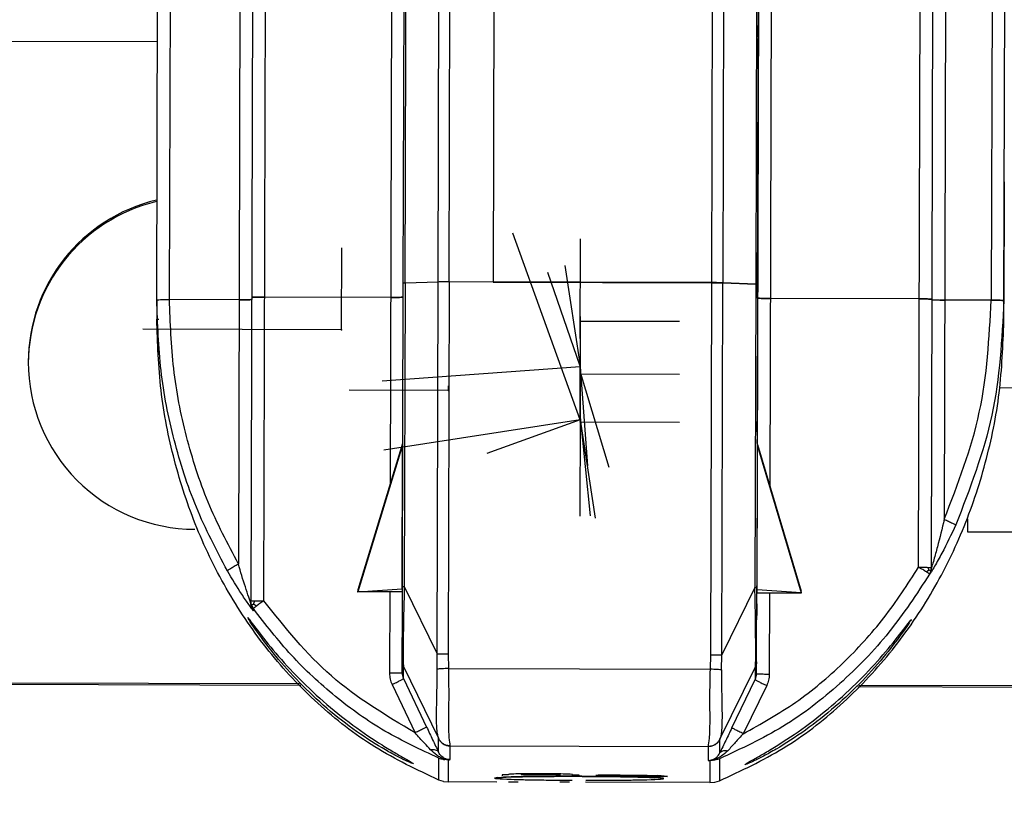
# Model space of a CAD drawing. Header units: millimetres. Extents: x -487 to 230, y -420 to 263.
# Tile 5 of 16: x -24 to 14, y -297 to -267. Entities that reach past the tile are written whole.
import ezdxf

# ---------------------------------------------------------------- set-up
doc = ezdxf.new("R2010")
doc.units = ezdxf.units.MM
doc.header["$PDSIZE"] = -1

msp = doc.modelspace()

# ---------------------------------------------------------------- linework, layer by layer
at = {"color": 7, "linetype": 'Continuous', "lineweight": 25}
for p, q in [((-7.4, -277.321), (-7.198, -203.657)), ((-5.481, -203.64), (-5.683, -277.326)), ((-9.183, -277.377), (-8.982, -203.961)), ((-7.829, -277.325), (-7.627, -203.706)), ((-14.884, -204.787), (-15.117, -289.749)), ((-14.621, -289.738), (-14.389, -204.776)), ((-15.383, -205.917), (-15.609, -288.312)), ((10.891, -288.432), (11.117, -205.776)), ((11.387, -288.445), (11.613, -205.789)), ((4.741, -206.422), (4.546, -277.411)), ((4.811, -206.428), (4.584, -289.227)), ((11.387, -288.464), (11.609, -207.137)), ((12.105, -207.15), (11.887, -286.567)), ((-18.785, -278.02), (-18.608, -213.333)), ((-18.29, -278.01), (-18.112, -213.322)), ((13.897, -213.345), (13.719, -278.032)), ((14.215, -278.045), (14.392, -213.358)), ((2.836, -277.351), (2.984, -223.448)), ((3.409, -223.454), (3.261, -277.357)), ((-9.597, -247.345), (-9.7, -285.22)), ((5.193, -247.855), (5.091, -285.261)), ((4.626, -273.957), (4.676, -255.757)), ((4.645, -267.153), (4.645, -267.147)), ((4.643, -267.756), (4.644, -267.329)), ((4.644, -267.515), (4.643, -267.794)), ((4.643, -267.786), (4.644, -267.537)), ((4.644, -267.57), (4.643, -267.763)), ((4.643, -267.789), (4.644, -267.602)), ((4.644, -267.335), (4.644, -267.382)), ((4.644, -267.422), (4.644, -267.631)), ((4.644, -267.602), (4.644, -267.515)), ((-32.757, -267.919), (-18.757, -267.957)), ((4.642, -268.279), (4.643, -267.846)), ((4.643, -267.854), (4.642, -268.103)), ((4.642, -268.07), (4.643, -267.877)), ((4.643, -267.884), (4.642, -268.285)), ((4.643, -267.923), (4.642, -268.288)), ((4.642, -268.105), (4.642, -268.091)), ((4.643, -267.723), (4.643, -267.796)), ((4.643, -267.986), (4.643, -267.915)), ((4.642, -268.229), (4.641, -268.65)), ((4.641, -268.745), (4.641, -268.428)), ((4.642, -268.268), (4.642, -268.247)), ((4.639, -269.249), (4.64, -268.814)), ((4.64, -268.99), (4.641, -268.745)), ((4.641, -268.496), (4.641, -268.543)), ((4.639, -269.125), (4.638, -269.483)), ((4.64, -268.867), (4.639, -269.125)), ((4.64, -269.068), (4.64, -269.012)), ((4.638, -269.579), (4.639, -269.244)), ((4.638, -269.651), (4.639, -269.249)), ((4.638, -269.805), (4.638, -269.579)), ((4.639, -269.342), (4.639, -269.398)), ((4.638, -269.7), (4.637, -270.005)), ((4.637, -270.116), (4.638, -269.784)), ((4.635, -270.729), (4.636, -270.321)), ((4.636, -270.327), (4.635, -270.788)), ((4.634, -270.949), (4.635, -270.565)), ((4.636, -270.513), (4.635, -270.701)), ((4.635, -270.632), (4.636, -270.527)), ((4.636, -270.529), (4.635, -270.737)), ((4.635, -270.618), (4.636, -270.554)), ((4.636, -270.519), (4.636, -270.529)), ((4.633, -271.317), (4.635, -270.856)), ((4.635, -270.915), (4.633, -271.312)), ((4.635, -270.863), (4.634, -271.117)), ((4.635, -270.9), (4.634, -270.96)), ((4.634, -271.125), (4.634, -271.049)), ((4.634, -271.06), (4.634, -271.076)), ((4.634, -271.076), (4.634, -271.144)), ((4.633, -271.344), (4.633, -271.36)), ((4.633, -271.423), (4.633, -271.482)), ((4.633, -271.482), (4.633, -271.466)), ((4.634, -271.197), (4.634, -271.182)), ((4.631, -272.158), (4.633, -271.651)), ((4.632, -272.016), (4.633, -271.607)), ((4.633, -271.613), (4.632, -271.909)), ((4.632, -271.814), (4.632, -271.805)), ((4.632, -271.805), (4.632, -271.882)), ((4.632, -271.918), (4.632, -271.814)), ((4.632, -271.882), (4.632, -272.023)), ((4.631, -272.136), (4.63, -272.56)), ((4.63, -272.557), (4.631, -272.143)), ((4.631, -272.15), (4.63, -272.403)), ((4.631, -272.273), (4.63, -272.61)), ((4.631, -272.335), (4.631, -272.265)), ((4.629, -272.882), (4.63, -272.457)), ((4.63, -272.412), (4.631, -272.335)), ((4.63, -272.403), (4.63, -272.412)), ((4.63, -272.61), (4.63, -272.557)), ((4.628, -273.284), (4.629, -272.936)), ((4.628, -273.156), (4.629, -273.066)), ((4.629, -272.939), (4.629, -273.075)), ((4.626, -273.882), (4.628, -273.135)), ((4.625, -274.203), (4.628, -273.374)), ((4.628, -273.225), (4.627, -273.585)), ((4.628, -273.382), (4.627, -273.573)), ((4.627, -273.772), (4.628, -273.393)), ((4.629, -273.116), (4.628, -273.322)), ((4.628, -273.185), (4.628, -273.31)), ((14.228, -273.425), (14.227, -273.86)), ((4.627, -273.724), (4.627, -273.49)), ((4.627, -273.657), (4.627, -273.747)), ((4.626, -274.054), (4.625, -274.226)), ((4.625, -274.55), (4.625, -274.214)), ((14.227, -273.86), (14.215, -278.044)), ((4.624, -274.617), (4.625, -274.263)), ((4.625, -274.429), (4.625, -274.443)), ((4.625, -274.506), (4.625, -274.565)), ((4.625, -274.565), (4.625, -274.55)), ((4.617, -277.376), (4.623, -274.967)), ((4.622, -275.391), (4.623, -274.98)), ((-9.216, -289.189), (-9.183, -277.377)), ((-9.112, -277.372), (-9.144, -289.188)), ((-7.829, -277.325), (-9.112, -277.372)), ((-7.829, -277.325), (-9.112, -277.372)), ((-7.868, -291.812), (-7.829, -277.325)), ((-7.4, -277.321), (-7.44, -291.812)), ((2.834, -277.349), (-7.4, -277.321)), ((-5.683, -277.326), (2.836, -277.351)), ((2.794, -291.84), (2.834, -277.349)), ((3.223, -291.843), (3.262, -277.356)), ((3.261, -277.357), (4.546, -277.411)), ((4.545, -277.409), (3.262, -277.356)), ((4.545, -277.409), (4.513, -289.225)), ((4.615, -277.952), (4.617, -277.415)), ((-18.785, -278.02), (-18.787, -278.768)), ((-15.58, -278.017), (-18.29, -278.01)), ((-15.085, -277.923), (-15.085, -278.007)), ((-9.68, -277.925), (-14.589, -277.912)), ((4.615, -277.952), (4.603, -282.464)), ((10.92, -277.982), (5.111, -277.965)), ((11.415, -278.014), (11.415, -277.995)), ((11.911, -278.027), (11.721, -278.026)), ((13.719, -278.032), (11.911, -278.027)), ((14.213, -278.858), (14.215, -278.045)), ((-18.787, -278.768), (-18.711, -278.777)), ((14.174, -278.863), (14.213, -278.858)), ((-18.744, -279.414), (-18.746, -280.162)), ((14.041, -281.439), (29.606, -281.481)), ((4.603, -282.464), (4.602, -282.782)), ((4.601, -283.157), (4.602, -282.757)), ((-9.209, -283.61), (-10.951, -289.319)), ((-9.212, -283.685), (-10.951, -289.386)), ((-9.227, -289.278), (-9.212, -283.685)), ((4.599, -283.721), (4.584, -289.314)), ((4.596, -289.316), (4.611, -283.723)), ((4.599, -283.721), (4.611, -283.723)), ((4.6, -283.617), (4.6, -283.464)), ((4.609, -283.648), (6.319, -289.367)), ((4.611, -283.723), (6.319, -289.434)), ((12.791, -287.051), (20.091, -287.071)), ((11.299, -288.551), (11.192, -288.616)), ((11.368, -288.577), (11.316, -288.7)), ((11.316, -288.719), (11.316, -288.7)), ((11.387, -288.445), (11.368, -288.577)), ((11.387, -288.464), (11.387, -288.445)), ((4.584, -289.314), (4.585, -289.163)), ((-10.951, -289.319), (-10.967, -289.388)), ((-10.967, -289.388), (-10.951, -289.386)), ((-9.216, -289.393), (-10.967, -289.388)), ((-10.951, -289.386), (-9.227, -289.278)), ((-9.712, -289.391), (-9.72, -292.565)), ((-9.144, -289.188), (-7.868, -291.812)), ((4.513, -289.225), (3.223, -291.843)), ((4.583, -289.855), (4.584, -289.455)), ((4.596, -289.316), (4.584, -289.314)), ((4.584, -289.43), (6.334, -289.435)), ((6.319, -289.434), (4.596, -289.316)), ((5.079, -289.432), (5.071, -292.606)), ((6.334, -289.435), (6.319, -289.367)), ((6.319, -289.434), (6.334, -289.435)), ((-15.093, -289.902), (-15.117, -289.749)), ((-15.117, -289.833), (-15.117, -289.749)), ((-15.024, -290.041), (-15.093, -289.902)), ((-15.024, -289.872), (-14.972, -289.741)), ((-14.907, -289.947), (-15.024, -289.872)), ((-15.024, -290.041), (-15.024, -290.125)), ((4.581, -290.48), (4.582, -290.162)), ((4.582, -290.163), (4.581, -290.48)), ((-7.867, -292.399), (-7.868, -291.812)), ((-7.44, -291.812), (-7.426, -292.375)), ((2.777, -292.403), (2.794, -291.84)), ((3.218, -292.43), (3.223, -291.843)), ((-9.225, -292.555), (-9.224, -292.08)), ((4.575, -292.593), (4.576, -292.117)), ((-9.176, -292.771), (-9.175, -292.296)), ((-9.175, -292.296), (-7.815, -295.094)), ((-7.426, -292.375), (2.777, -292.403)), ((3.151, -295.124), (4.527, -292.334)), ((4.527, -292.334), (4.525, -292.809)), ((-32.826, -292.97), (-13.174, -293.024)), ((-32.825, -292.912), (-13.229, -292.966)), ((-9.623, -292.998), (-8.724, -294.883)), ((-9.176, -292.771), (-8.277, -294.656)), ((3.616, -294.689), (4.525, -292.809)), ((4.971, -293.038), (4.061, -294.918)), ((8.522, -293.084), (20.074, -293.115)), ((8.577, -293.025), (20.074, -293.057)), ((-7.811, -295.108), (-7.815, -295.094)), ((-7.812, -295.636), (-7.811, -295.108)), ((3.146, -295.666), (3.147, -295.138)), ((3.147, -295.138), (3.151, -295.124)), ((-7.365, -295.376), (-7.361, -295.392)), ((-7.362, -295.926), (-7.361, -295.392)), ((-7.361, -295.392), (2.695, -295.42)), ((2.695, -295.42), (2.694, -295.954)), ((2.695, -295.42), (2.7, -295.403)), ((-7.802, -296.72), (-7.8, -295.863)), ((-7.428, -296.794), (-7.425, -295.93)), ((2.757, -295.957), (2.755, -296.822)), ((2.891, -295.953), (3.132, -295.893)), ((3.132, -295.893), (3.13, -296.75)), ((-7.619, -296.775), (-7.802, -296.72)), ((-7.619, -296.775), (-7.428, -296.794)), ((-5.546, -296.799), (-7.428, -296.794)), ((-5.504, -296.623), (-5.636, -296.644)), ((-5.086, -296.521), (-5.336, -296.521)), ((-5.336, -296.521), (-5.336, -296.56)), ((-5.085, -296.503), (-5.086, -296.521)), ((-4.714, -296.802), (-5.086, -296.801)), ((-4.586, -296.523), (-4.585, -296.504)), ((-3.086, -296.527), (-4.586, -296.523)), ((-4.585, -296.504), (-4.528, -296.497)), ((-3.143, -296.501), (-3.086, -296.508)), ((-3.086, -296.508), (-3.086, -296.527)), ((-2.714, -296.807), (-3.086, -296.806)), ((-2.586, -296.528), (-2.586, -296.51)), ((-2.336, -296.529), (-2.586, -296.528)), ((-2.336, -296.569), (-2.336, -296.529)), ((2.755, -296.822), (-2.089, -296.809)), ((-1.589, -296.53), (-1.681, -296.55)), ((-1.681, -296.55), (0.103, -296.571)), ((0.103, -296.571), (-0.055, -296.576)), ((-0.055, -296.576), (1.103, -296.578)), ((0.731, -296.549), (0.573, -296.554)), ((1.103, -296.578), (0.731, -296.549)), ((0.827, -296.641), (0.881, -296.647)), ((2.755, -296.822), (2.946, -296.804)), ((2.946, -296.804), (3.13, -296.75)), ((2.946, -296.805), (3.13, -296.751))]:
    msp.add_line(p, q, dxfattribs=at)
at = {"color": 7, "linetype": 'Continuous'}
for p, q in [((-2.297, -282.698), (-4.923, -275.423)), ((-2.289, -279.507), (-2.278, -275.64)), ((-11.588, -279.188), (-11.579, -275.992)), ((-2.291, -280.499), (-2.883, -276.678)), ((-2.292, -280.604), (-3.553, -276.949)), ((-2.297, -282.583), (-2.286, -278.717)), ((-2.287, -278.845), (-2.287, -278.664)), ((-11.588, -279.188), (-19.323, -279.167)), ((-2.288, -279.073), (-2.298, -282.94)), ((-2.288, -279.073), (-2.287, -278.893)), ((-2.287, -278.845), (1.581, -278.855)), ((-2.289, -279.507), (-2.288, -279.326)), ((-2.291, -280.499), (-2.291, -280.319)), ((-2.292, -280.627), (-10.007, -281.188)), ((-2.292, -280.604), (-2.291, -280.424)), ((-2.292, -280.627), (-2.011, -284.484)), ((-2.292, -280.837), (-2.292, -280.657)), ((-2.292, -280.907), (-2.292, -280.727)), ((-2.292, -280.837), (-1.174, -284.539)), ((-2.292, -280.907), (1.575, -280.918)), ((-7.426, -281.552), (-7.425, -281.371)), ((-7.426, -281.552), (-11.294, -281.541)), ((-2.297, -282.572), (-2.307, -286.438)), ((-2.297, -282.572), (-2.296, -282.391)), ((-2.297, -282.583), (-2.296, -282.403)), ((-2.297, -282.591), (-2.296, -282.41)), ((-2.297, -282.591), (-1.905, -286.437)), ((-2.297, -282.698), (-9.943, -283.871)), ((-2.297, -282.698), (-5.935, -284.01)), ((-2.297, -282.77), (-2.298, -282.95)), ((-2.297, -282.698), (-1.71, -286.519)), ((-2.297, -282.77), (1.57, -282.78))]:
    msp.add_line(p, q, dxfattribs=at)
at = {"color": 7, "linetype": 'Continuous', "lineweight": 25, "flags": 128}
for points in [[(-9.112, -277.372), (-9.011, -240.66), (-8.911, -203.938)], [(12.792, -286.55), (12.791, -286.821), (12.791, -287.047), (12.791, -287.051)]]:
    msp.add_lwpolyline(points, dxfattribs=at)
at = {"color": 7, "linetype": 'Continuous', "lineweight": 25}
for centre, radius, start, end in [((-2.307, -281.03), 66.486, 104.23385, 179.83753), ((-2.307, -280.971), 66.353, 104.26055, 179.83753), ((-2.307, -280.96), 65.983, 104.34537, 179.83754), ((-2.306, -280.912), 58.487, 106.24073, 179.83791), ((-17.293, -280.458), 6.499, 103.4185, 179.8383), ((-17.293, -280.517), 6.499, 103.4186, 179.8383), ((-2.292, -280.895), 58.5, 179.85541, 359.8306), ((-17.292, -280.457), 6.499, 179.8508, 269.8508), ((-2.293, -281.01), 66.5, 179.8553, 359.83071), ((-2.293, -280.95), 66.367, 179.8553, 359.83071), ((-2.292, -280.94), 65.997, 179.8553, 359.83071)]:
    msp.add_arc(centre, radius, start, end, dxfattribs=at)
for points, knots in [([(4.638, -269.816), (4.637, -269.851), (4.637, -269.921), (4.637, -270.089), (4.636, -270.229), (4.636, -270.316), (4.636, -270.324)], [0, 0, 0, 0, 0.310097, 0.608449, 0.9663, 1, 1, 1, 1]), ([(4.632, -271.971), (4.632, -271.902), (4.632, -271.755), (4.633, -271.539), (4.633, -271.354), (4.634, -271.219), (4.634, -271.15), (4.634, -271.125)], [0, 0, 0, 0, 0.233873, 0.503802, 0.751281, 0.907912, 1, 1, 1, 1]), ([(4.634, -271.151), (4.634, -271.173), (4.634, -271.216), (4.633, -271.336), (4.633, -271.414), (4.633, -271.475)], [0, 0, 0, 0, 0.177951, 0.351519, 1, 1, 1, 1]), ([(4.634, -271.171), (4.634, -271.179), (4.634, -271.191), (4.634, -271.204), (4.634, -271.208), (4.634, -271.209), (4.634, -271.209), (4.634, -271.209), (4.634, -271.208), (4.634, -271.206), (4.634, -271.196), (4.634, -271.187), (4.634, -271.181)], [0, 0, 0, 0, 0.335855, 0.526468, 0.542267, 0.548917, 0.555263, 0.56181, 0.569019, 0.586672, 0.718247, 1, 1, 1, 1]), ([(4.63, -272.53), (4.63, -272.668), (4.629, -272.808), (4.629, -272.964), (4.629, -272.986), (4.629, -273.005)], [0, 0, 0, 0, 0.861919, 0.881314, 1, 1, 1, 1]), ([(4.629, -273.086), (4.629, -273.021), (4.629, -272.888), (4.63, -272.719), (4.63, -272.611), (4.63, -272.573)], [0, 0, 0, 0, 0.379061, 0.777666, 1, 1, 1, 1]), ([(4.629, -273.062), (4.629, -273.05), (4.629, -273.014), (4.629, -272.969), (4.629, -272.932), (4.629, -272.918), (4.629, -272.916), (4.629, -272.915), (4.629, -272.915), (4.629, -272.916), (4.629, -272.916)], [0, 0, 0, 0, 0.238878, 0.66711, 0.902812, 0.946889, 0.964001, 0.978849, 0.992744, 1, 1, 1, 1]), ([(4.627, -273.694), (4.627, -273.715), (4.627, -273.746), (4.627, -273.765), (4.627, -273.767), (4.627, -273.763), (4.627, -273.753), (4.627, -273.728), (4.627, -273.643), (4.627, -273.563), (4.627, -273.501)], [0, 0, 0, 0, 0.2004212, 0.2922913, 0.3301606, 0.3656373, 0.4030375, 0.4472114, 0.5758599, 1, 1, 1, 1]), ([(4.627, -273.553), (4.627, -273.576), (4.627, -273.627), (4.627, -273.67), (4.627, -273.694)], [0, 0, 0, 0, 0.434757, 1, 1, 1, 1]), ([(4.626, -273.854), (4.626, -274.029), (4.625, -274.243), (4.625, -274.334), (4.625, -274.351)], [0, 0, 0, 0, 0.815684, 1, 1, 1, 1]), ([(4.625, -274.396), (4.625, -274.396), (4.625, -274.396), (4.625, -274.395), (4.625, -274.394), (4.625, -274.391), (4.625, -274.384), (4.625, -274.371), (4.625, -274.359), (4.625, -274.33), (4.625, -274.297), (4.625, -274.248), (4.625, -274.222), (4.625, -274.209), (4.625, -274.205), (4.625, -274.204), (4.625, -274.203)], [0, 0, 0, 0, 0.0091, 0.017185, 0.0253293, 0.0345867, 0.0590214, 0.1176214, 0.2119261, 0.2326904, 0.6089306, 0.801344, 0.9416851, 0.9810956, 0.993111, 1, 1, 1, 1]), ([(-7.4, -277.321), (-7.44, -277.321), (-7.521, -277.321), (-7.639, -277.321), (-7.749, -277.323), (-7.802, -277.324), (-7.829, -277.325)], [0, 0, 0, 0, 0.231526, 0.475373, 0.731533, 1, 1, 1, 1]), ([(-7.4, -277.321), (-7.443, -277.321), (-7.529, -277.321), (-7.649, -277.322), (-7.755, -277.323), (-7.804, -277.325), (-7.829, -277.325)], [0, 0, 0, 0, 0.251459, 0.500099, 0.751488, 1, 1, 1, 1]), ([(3.262, -277.356), (3.236, -277.355), (3.183, -277.353), (3.073, -277.351), (2.955, -277.349), (2.874, -277.349), (2.834, -277.349)], [0, 0, 0, 0, 0.268467, 0.524627, 0.768474, 1, 1, 1, 1]), ([(-18.785, -278.02), (-18.777, -278.019), (-18.762, -278.016), (-18.649, -278.012), (-18.485, -278.01), (-18.355, -278.01), (-18.29, -278.01)], [0, 0, 0, 0, 0.2505972, 0.4997847, 0.7491877, 1, 1, 1, 1]), ([(-16.037, -288.574), (-16.464, -287.758), (-17.317, -286.127), (-18.155, -283.489), (-18.693, -280.778), (-18.754, -278.94), (-18.785, -278.02)], [0, 0, 0, 0, 0.250139, 0.500156, 0.750099, 1, 1, 1, 1]), ([(-15.609, -288.312), (-16.025, -287.517), (-16.857, -285.926), (-17.674, -283.352), (-18.2, -280.704), (-18.26, -278.908), (-18.29, -278.01)], [0, 0, 0, 0, 0.249792, 0.49979, 0.74986, 1, 1, 1, 1]), ([(11.887, -286.567), (12.418, -285.194), (13.481, -282.446), (13.64, -279.504), (13.719, -278.032)], [0, 0, 0, 0, 0.499836, 1, 1, 1, 1]), ([(14.215, -278.045), (14.134, -279.551), (13.971, -282.564), (12.882, -285.378), (12.338, -286.785)], [0, 0, 0, 0, 0.499921, 1, 1, 1, 1]), ([(14.215, -278.045), (14.207, -278.044), (14.192, -278.041), (14.079, -278.037), (13.915, -278.033), (13.785, -278.033), (13.719, -278.032)], [0, 0, 0, 0, 0.250598, 0.499785, 0.749187, 1, 1, 1, 1]), ([(-7.802, -296.72), (-8.649, -296.321), (-10.341, -295.522), (-12.559, -293.784), (-14.475, -291.744), (-16.051, -289.433), (-17.281, -286.927), (-18.151, -284.281), (-18.693, -281.546), (-18.756, -279.694), (-18.787, -278.768)], [0, 0, 0, 0, 0.1256914, 0.2511474, 0.3763619, 0.5013576, 0.6261774, 0.7508588, 0.8754512, 1, 1, 1, 1]), ([(3.13, -296.75), (3.975, -296.357), (5.665, -295.572), (7.886, -293.854), (9.814, -291.83), (11.406, -289.531), (12.654, -287.03), (13.543, -284.384), (14.103, -281.644), (14.176, -279.787), (14.213, -278.858)], [0, 0, 0, 0, 0.125058, 0.250139, 0.375143, 0.500168, 0.625129, 0.750108, 0.87505, 1, 1, 1, 1]), ([(-9.212, -283.685), (-9.21, -283.67), (-9.208, -283.651), (-9.206, -283.627), (-9.206, -283.616), (-9.206, -283.61), (-9.206, -283.605), (-9.206, -283.603), (-9.207, -283.604), (-9.209, -283.608), (-9.209, -283.61)], [0, 0, 0, 0, 0.338307, 0.458498, 0.554458, 0.597737, 0.640749, 0.73477, 0.851855, 1, 1, 1, 1]), ([(4.6, -283.617), (4.6, -283.623), (4.6, -283.636), (4.6, -283.671), (4.6, -283.7), (4.599, -283.721)], [0, 0, 0, 0, 0.216031, 0.448089, 1, 1, 1, 1]), ([(4.6, -283.617), (4.6, -283.619), (4.601, -283.623), (4.606, -283.639), (4.609, -283.648)], [0, 0, 0, 0, 0.4508669, 1, 1, 1, 1]), ([(4.609, -283.648), (4.608, -283.646), (4.607, -283.642), (4.606, -283.641), (4.605, -283.643), (4.605, -283.648), (4.605, -283.654), (4.606, -283.664), (4.608, -283.689), (4.61, -283.708), (4.611, -283.723)], [0, 0, 0, 0, 0.14815, 0.265236, 0.359253, 0.402262, 0.445539, 0.541494, 0.661684, 1, 1, 1, 1]), ([(12.338, -286.785), (12.161, -287.159), (11.891, -287.727), (11.55, -288.334), (11.398, -288.591), (11.329, -288.702), (11.32, -288.713), (11.316, -288.719)], [0, 0, 0, 0, 0.4733146, 0.7185998, 0.850499, 0.9223185, 1, 1, 1, 1]), ([(11.887, -286.567), (11.801, -286.928), (11.674, -287.463), (11.505, -288.069), (11.423, -288.345), (11.395, -288.439), (11.387, -288.462), (11.387, -288.463), (11.387, -288.464)], [0, 0, 0, 0, 0.522798, 0.775545, 0.914412, 0.961613, 0.981452, 1, 1, 1, 1]), ([(11.887, -286.567), (11.944, -286.593), (12.032, -286.633), (12.137, -286.682), (12.209, -286.717), (12.267, -286.745), (12.323, -286.774), (12.332, -286.781), (12.338, -286.785)], [0, 0, 0, 0, 0.239566, 0.368431, 0.5, 0.631569, 0.760433, 1, 1, 1, 1]), ([(-15.609, -288.312), (-15.663, -288.344), (-15.746, -288.392), (-15.846, -288.451), (-15.915, -288.493), (-15.97, -288.527), (-16.023, -288.561), (-16.032, -288.569), (-16.037, -288.574)], [0, 0, 0, 0, 0.239567, 0.368431, 0.5, 0.631568, 0.760433, 1, 1, 1, 1]), ([(-15.145, -289.757), (-15.164, -289.706), (-15.221, -289.545), (-15.39, -289.047), (-15.52, -288.609), (-15.609, -288.312)], [0, 0, 0, 0, 0.1311102, 0.4122754, 1, 1, 1, 1]), ([(-15.024, -290.125), (-15.027, -290.122), (-15.033, -290.116), (-15.09, -290.042), (-15.228, -289.85), (-15.565, -289.362), (-15.85, -288.886), (-16.037, -288.574)], [0, 0, 0, 0, 0.076599, 0.149154, 0.283105, 0.529682, 1, 1, 1, 1]), ([(11.316, -288.7), (10.811, -289.474), (9.799, -291.021), (7.861, -293.016), (5.654, -294.723), (3.973, -295.503), (3.132, -295.893)], [0, 0, 0, 0, 0.249696, 0.499584, 0.749689, 1, 1, 1, 1]), ([(4.061, -294.918), (4.756, -294.53), (6.145, -293.753), (7.971, -292.203), (9.592, -290.44), (10.458, -289.102), (10.891, -288.432)], [0, 0, 0, 0, 0.249655, 0.499523, 0.749651, 1, 1, 1, 1]), ([(11.192, -288.616), (11.17, -288.602), (11.127, -288.575), (11.05, -288.528), (10.971, -288.48), (10.917, -288.448), (10.891, -288.432)], [0, 0, 0, 0, 0.2625904, 0.51978, 0.7668052, 1, 1, 1, 1]), ([(11.316, -288.7), (11.315, -288.698), (11.312, -288.695), (11.288, -288.678), (11.25, -288.653), (11.212, -288.628), (11.192, -288.616)], [0, 0, 0, 0, 0.233195, 0.48022, 0.73741, 1, 1, 1, 1]), ([(11.299, -288.551), (11.291, -288.533), (11.277, -288.497), (11.253, -288.457), (11.242, -288.437)], [0, 0, 0, 0, 0.50237, 1, 1, 1, 1]), ([(11.368, -288.577), (11.365, -288.575), (11.359, -288.571), (11.319, -288.557), (11.299, -288.551)], [0, 0, 0, 0, 0.4994209, 1, 1, 1, 1]), ([(-9.224, -292.08), (-9.223, -292.042), (-9.223, -291.985), (-9.222, -291.613), (-9.221, -291.232), (-9.22, -290.768), (-9.218, -290.089), (-9.217, -289.546), (-9.216, -289.189)], [0, 0, 0, 0, 0.249054, 0.373161, 0.497247, 0.616799, 0.747384, 1, 1, 1, 1]), ([(-9.144, -289.188), (-9.154, -289.597), (-9.173, -290.349), (-9.187, -291.216), (-9.191, -291.731), (-9.19, -292.152), (-9.181, -292.237), (-9.175, -292.296)], [0, 0, 0, 0, 0.270845, 0.498054, 0.618126, 0.738462, 1, 1, 1, 1]), ([(4.527, -292.334), (4.533, -292.275), (4.542, -292.189), (4.546, -291.768), (4.544, -291.254), (4.535, -290.387), (4.521, -289.634), (4.513, -289.225)], [0, 0, 0, 0, 0.261513, 0.381846, 0.501918, 0.729124, 1, 1, 1, 1]), ([(4.576, -292.117), (4.577, -292.08), (4.577, -292.023), (4.578, -291.651), (4.579, -291.27), (4.58, -290.806), (4.582, -290.127), (4.583, -289.584), (4.584, -289.227)], [0, 0, 0, 0, 0.249041, 0.373201, 0.497221, 0.616852, 0.747369, 1, 1, 1, 1]), ([(-15.117, -289.833), (-15.118, -289.832), (-15.118, -289.831), (-15.124, -289.815), (-15.133, -289.793), (-15.143, -289.764), (-15.145, -289.757)], [0, 0, 0, 0, 0.19695, 0.402562, 0.865274, 1, 1, 1, 1]), ([(-15.112, -289.91), (-15.113, -289.903), (-15.116, -289.889), (-15.128, -289.842), (-15.138, -289.793), (-15.145, -289.76)], [0, 0, 0, 0, 0.249369, 0.497246, 1, 1, 1, 1]), ([(-15.093, -289.902), (-15.09, -289.9), (-15.084, -289.895), (-15.044, -289.88), (-15.024, -289.872)], [0, 0, 0, 0, 0.499441, 1, 1, 1, 1]), ([(-14.907, -289.947), (-14.925, -289.961), (-14.961, -289.988), (-14.998, -290.017), (-15.02, -290.035), (-15.023, -290.039), (-15.024, -290.041)], [0, 0, 0, 0, 0.2625976, 0.5197912, 0.7668144, 1, 1, 1, 1]), ([(-14.621, -289.738), (-14.646, -289.756), (-14.697, -289.792), (-14.772, -289.847), (-14.845, -289.901), (-14.886, -289.931), (-14.907, -289.947)], [0, 0, 0, 0, 0.233186, 0.480209, 0.737402, 1, 1, 1, 1]), ([(-8.724, -294.883), (-9.861, -294.204), (-12.138, -292.845), (-13.793, -290.775), (-14.621, -289.738)], [0, 0, 0, 0, 0.499532, 1, 1, 1, 1]), ([(-7.8, -295.863), (-8.513, -295.535), (-9.939, -294.877), (-11.856, -293.499), (-13.588, -291.902), (-14.545, -290.661), (-15.024, -290.041)], [0, 0, 0, 0, 0.250282, 0.500366, 0.750284, 1, 1, 1, 1]), ([(-15.245, -290.392), (-15.228, -290.412), (-15.192, -290.452), (-14.872, -290.888), (-14.279, -291.648), (-13.374, -292.658), (-12.316, -293.668), (-11.147, -294.607), (-10.164, -295.267), (-9.499, -295.667), (-9.104, -295.894), (-8.836, -296.045), (-8.801, -296.074), (-8.784, -296.088)], [0, 0, 0, 0, 0.062608, 0.125175, 0.249579, 0.374072, 0.498695, 0.623514, 0.748473, 0.81133, 0.874218, 0.937109, 1, 1, 1, 1]), ([(-8.784, -296.088), (-8.801, -296.085), (-8.836, -296.08), (-9.104, -295.961), (-9.5, -295.763), (-10.165, -295.392), (-11.148, -294.754), (-12.317, -293.819), (-13.374, -292.796), (-14.279, -291.758), (-14.872, -290.962), (-15.192, -290.487), (-15.228, -290.424), (-15.245, -290.392)], [0, 0, 0, 0, 0.062892, 0.125789, 0.188679, 0.251531, 0.376491, 0.501309, 0.625927, 0.750418, 0.874821, 0.937389, 1, 1, 1, 1]), ([(10.608, -290.463), (10.59, -290.494), (10.554, -290.558), (10.231, -291.031), (9.634, -291.824), (8.723, -292.857), (7.66, -293.874), (6.486, -294.803), (5.499, -295.435), (4.833, -295.802), (4.436, -295.998), (4.167, -296.116), (4.133, -296.121), (4.115, -296.123)], [0, 0, 0, 0, 0.062611, 0.125179, 0.249582, 0.374073, 0.498691, 0.623509, 0.748469, 0.811321, 0.874211, 0.937108, 1, 1, 1, 1]), ([(4.115, -296.123), (4.133, -296.109), (4.167, -296.081), (4.436, -295.931), (4.833, -295.706), (5.5, -295.31), (6.487, -294.655), (7.661, -293.722), (8.724, -292.718), (9.635, -291.713), (10.231, -290.957), (10.554, -290.523), (10.59, -290.483), (10.608, -290.463)], [0, 0, 0, 0, 0.062891, 0.125782, 0.18867, 0.251526, 0.376486, 0.501305, 0.625928, 0.750421, 0.874825, 0.937392, 1, 1, 1, 1]), ([(-9.72, -292.565), (-9.717, -292.64), (-9.709, -292.79), (-9.652, -292.929), (-9.623, -292.998)], [0, 0, 0, 0, 0.499997, 1, 1, 1, 1]), ([(-7.815, -295.094), (-7.835, -295.013), (-7.876, -294.853), (-7.901, -294.216), (-7.867, -293.38), (-7.867, -292.725), (-7.867, -292.399)], [0, 0, 0, 0, 0.250342, 0.501865, 0.75243, 1, 1, 1, 1]), ([(-7.426, -292.375), (-7.47, -292.377), (-7.56, -292.382), (-7.686, -292.389), (-7.794, -292.395), (-7.843, -292.398), (-7.867, -292.399)], [0, 0, 0, 0, 0.245375, 0.5, 0.754625, 1, 1, 1, 1]), ([(-7.426, -292.375), (-7.42, -292.746), (-7.408, -293.485), (-7.432, -294.436), (-7.41, -295.14), (-7.38, -295.297), (-7.365, -295.376)], [0, 0, 0, 0, 0.252267, 0.501745, 0.7503, 1, 1, 1, 1]), ([(2.7, -295.403), (2.715, -295.325), (2.746, -295.168), (2.772, -294.463), (2.754, -293.513), (2.769, -292.774), (2.777, -292.403)], [0, 0, 0, 0, 0.249699, 0.498255, 0.747733, 1, 1, 1, 1]), ([(3.218, -292.43), (3.194, -292.428), (3.145, -292.425), (3.037, -292.418), (2.911, -292.411), (2.821, -292.406), (2.777, -292.403)], [0, 0, 0, 0, 0.245375, 0.5, 0.754625, 1, 1, 1, 1]), ([(3.218, -292.43), (3.216, -292.755), (3.213, -293.41), (3.242, -294.247), (3.214, -294.883), (3.172, -295.044), (3.151, -295.124)], [0, 0, 0, 0, 0.24757, 0.498136, 0.749658, 1, 1, 1, 1]), ([(5.071, -292.606), (5.066, -292.681), (5.058, -292.83), (5, -292.969), (4.971, -293.038)], [0, 0, 0, 0, 0.499997, 1, 1, 1, 1]), ([(-8.123, -295.547), (-8.201, -295.461), (-8.397, -295.245), (-8.601, -295.019), (-8.724, -294.883)], [0, 0, 0, 0, 0.396657, 1, 1, 1, 1]), ([(-8.277, -294.656), (-8.197, -294.824), (-8.034, -295.165), (-7.887, -295.477), (-7.812, -295.636)], [0, 0, 0, 0, 0.492233, 1, 1, 1, 1]), ([(3.616, -294.689), (3.535, -294.856), (3.37, -295.196), (3.221, -295.508), (3.146, -295.666)], [0, 0, 0, 0, 0.492182, 1, 1, 1, 1]), ([(4.061, -294.918), (3.957, -295.032), (3.752, -295.256), (3.554, -295.473), (3.457, -295.579)], [0, 0, 0, 0, 0.5085487, 1, 1, 1, 1]), ([(-7.815, -295.094), (-7.792, -295.133), (-7.745, -295.214), (-7.634, -295.305), (-7.505, -295.365), (-7.411, -295.372), (-7.365, -295.376)], [0, 0, 0, 0, 0.244993, 0.5, 0.755007, 1, 1, 1, 1]), ([(2.7, -295.403), (2.746, -295.4), (2.839, -295.393), (2.97, -295.334), (3.081, -295.244), (3.128, -295.163), (3.151, -295.124)], [0, 0, 0, 0, 0.244993, 0.5, 0.755007, 1, 1, 1, 1]), ([(-7.812, -295.636), (-7.824, -295.618), (-7.849, -295.583), (-7.921, -295.551), (-8.013, -295.536), (-8.086, -295.544), (-8.123, -295.547)], [0, 0, 0, 0, 0.245888, 0.5, 0.754112, 1, 1, 1, 1]), ([(-7.559, -295.924), (-7.619, -295.898), (-7.733, -295.848), (-7.929, -295.731), (-8.046, -295.62), (-8.123, -295.547)], [0, 0, 0, 0, 0.274564, 0.52806, 1, 1, 1, 1]), ([(-7.362, -295.926), (-7.386, -295.926), (-7.426, -295.925), (-7.484, -295.915), (-7.526, -295.902), (-7.551, -295.892), (-7.575, -295.882), (-7.604, -295.866), (-7.702, -295.805), (-7.762, -295.734), (-7.804, -295.651), (-7.812, -295.636)], [0, 0, 0, 0, 0.1421047, 0.2378064, 0.2903301, 0.3151492, 0.3402301, 0.3900329, 0.4516527, 0.8973041, 1, 1, 1, 1]), ([(2.694, -295.954), (2.718, -295.954), (2.758, -295.953), (2.816, -295.943), (2.858, -295.93), (2.883, -295.921), (2.907, -295.91), (2.936, -295.895), (3.003, -295.854), (3.063, -295.797), (3.116, -295.724), (3.138, -295.681), (3.146, -295.666)], [0, 0, 0, 0, 0.141865, 0.237521, 0.289919, 0.314724, 0.339821, 0.389487, 0.451111, 0.717065, 0.897485, 1, 1, 1, 1]), ([(3.457, -295.579), (3.38, -295.651), (3.262, -295.762), (3.066, -295.878), (2.951, -295.927), (2.891, -295.953)], [0, 0, 0, 0, 0.47194, 0.725436, 1, 1, 1, 1]), ([(3.146, -295.666), (3.158, -295.648), (3.183, -295.613), (3.255, -295.581), (3.347, -295.567), (3.42, -295.575), (3.457, -295.579)], [0, 0, 0, 0, 0.245888, 0.5, 0.754112, 1, 1, 1, 1]), ([(-7.8, -295.863), (-7.748, -295.881), (-7.679, -295.904), (-7.597, -295.919), (-7.569, -295.923), (-7.559, -295.924)], [0, 0, 0, 0, 0.667726, 0.875851, 1, 1, 1, 1]), ([(-7.425, -295.93), (-7.444, -295.93), (-7.478, -295.931), (-7.533, -295.926), (-7.559, -295.924)], [0, 0, 0, 0, 0.529185, 1, 1, 1, 1]), ([(-7.425, -295.93), (-7.423, -295.929), (-7.416, -295.929), (-7.395, -295.928), (-7.377, -295.927), (-7.362, -295.926)], [0, 0, 0, 0, 0.10507, 0.306747, 1, 1, 1, 1]), ([(2.694, -295.954), (2.709, -295.955), (2.727, -295.956), (2.748, -295.957), (2.755, -295.957), (2.757, -295.957)], [0, 0, 0, 0, 0.693252, 0.894929, 1, 1, 1, 1]), ([(2.891, -295.953), (2.865, -295.955), (2.81, -295.96), (2.775, -295.958), (2.757, -295.957)], [0, 0, 0, 0, 0.470815, 1, 1, 1, 1]), ([(-5.636, -296.644), (-5.61, -296.651), (-5.551, -296.668), (-5.105, -296.689), (-4.509, -296.706), (-3.89, -296.717), (-3.234, -296.725), (-2.786, -296.728), (-2.602, -296.728)], [0, 0, 0, 0, 0.190536, 0.431548, 0.572589, 0.72557, 0.887692, 1, 1, 1, 1]), ([(-5.552, -296.629), (-5.552, -296.629), (-5.552, -296.629), (-5.502, -296.622), (-5.403, -296.618), (-5.363, -296.616)], [0, 0, 0, 0, 0.1355765, 0.6449996, 1, 1, 1, 1]), ([(-5.363, -296.616), (-5.308, -296.613), (-5.147, -296.603), (-4.64, -296.59), (-3.878, -296.58), (-3.07, -296.575), (-2.544, -296.576), (-2.336, -296.576)], [0, 0, 0, 0, 0.121091, 0.354488, 0.596623, 0.840367, 1, 1, 1, 1]), ([(0.612, -296.629), (0.522, -296.624), (0.341, -296.614), (-0.169, -296.6), (-0.78, -296.588), (-1.524, -296.58), (-2.336, -296.575), (-3.148, -296.575), (-3.891, -296.58), (-4.504, -296.588), (-5.05, -296.6), (-5.251, -296.611), (-5.363, -296.617)], [0, 0, 0, 0, 0.089946, 0.180144, 0.277978, 0.381658, 0.488529, 0.595399, 0.699079, 0.796913, 0.887112, 1, 1, 1, 1]), ([(-2.336, -296.576), (-2.17, -296.577), (-1.688, -296.579), (-0.907, -296.586), (-0.117, -296.601), (0.415, -296.616), (0.569, -296.626), (0.612, -296.629)], [0, 0, 0, 0, 0.13291, 0.387984, 0.643542, 0.898575, 1, 1, 1, 1]), ([(-2.07, -296.73), (-1.886, -296.73), (-1.438, -296.73), (-0.783, -296.726), (-0.163, -296.718), (0.433, -296.704), (0.879, -296.686), (0.938, -296.669), (0.964, -296.662)], [0, 0, 0, 0, 0.112316, 0.274436, 0.427416, 0.568456, 0.809465, 1, 1, 1, 1]), ([(0.964, -296.662), (0.951, -296.655), (0.932, -296.643), (0.694, -296.633), (0.612, -296.629)], [0, 0, 0, 0, 0.654985, 1, 1, 1, 1])]:
    msp.add_open_spline(points, degree=3, knots=knots, dxfattribs=at)
for points in [[(4.633, -271.651), (4.633, -271.653), (4.633, -271.657), (4.632, -271.684), (4.632, -271.722), (4.632, -271.752), (4.632, -271.767)], [(4.629, -273.116), (4.629, -273.111), (4.629, -273.101), (4.629, -273.076), (4.629, -273.046), (4.629, -273.012), (4.629, -272.979), (4.629, -272.95), (4.629, -272.926), (4.629, -272.917), (4.629, -272.913)], [(4.623, -274.98), (4.623, -274.962), (4.624, -274.926), (4.624, -274.687), (4.625, -274.351), (4.626, -274.089), (4.626, -273.957)], [(4.625, -274.226), (4.625, -274.228), (4.625, -274.233), (4.625, -274.232), (4.625, -274.224), (4.625, -274.211), (4.626, -274.192), (4.626, -274.169), (4.626, -274.143), (4.626, -274.125), (4.626, -274.116)], [(4.626, -273.851), (4.626, -273.863), (4.626, -273.886), (4.626, -273.916), (4.626, -273.942), (4.626, -273.951), (4.626, -273.956)], [(4.625, -274.415), (4.625, -274.545), (4.624, -274.806), (4.623, -275.132), (4.622, -275.355), (4.622, -275.379), (4.622, -275.391)], [(-9.112, -277.372), (-9.133, -277.373), (-9.174, -277.374), (-9.18, -277.376), (-9.183, -277.377)], [(-9.112, -277.372), (-9.133, -277.373), (-9.174, -277.374), (-9.18, -277.376), (-9.183, -277.377)], [(2.836, -277.351), (2.879, -277.351), (2.964, -277.351), (3.083, -277.353), (3.187, -277.355), (3.236, -277.357), (3.261, -277.357)], [(4.617, -277.415), (4.614, -277.414), (4.607, -277.412), (4.566, -277.41), (4.545, -277.409)], [(-18.785, -278.02), (-18.778, -278.019), (-18.763, -278.016), (-18.648, -278.012), (-18.485, -278.01), (-18.355, -278.01), (-18.29, -278.01)], [(-15.58, -278.017), (-15.515, -278.017), (-15.385, -278.017), (-15.222, -278.015), (-15.107, -278.011), (-15.092, -278.008), (-15.085, -278.007)], [(-15.085, -278.007), (-15.092, -278.008), (-15.107, -278.011), (-15.222, -278.015), (-15.385, -278.017), (-15.515, -278.017), (-15.58, -278.017)], [(-14.589, -277.912), (-14.654, -277.912), (-14.784, -277.912), (-14.948, -277.914), (-15.062, -277.918), (-15.077, -277.921), (-15.085, -277.923)], [(-15.085, -277.923), (-15.077, -277.921), (-15.062, -277.918), (-14.948, -277.914), (-14.784, -277.912), (-14.654, -277.912), (-14.589, -277.912)], [(-9.68, -277.925), (-9.615, -277.925), (-9.485, -277.925), (-9.321, -277.922), (-9.207, -277.919), (-9.192, -277.916), (-9.185, -277.914)], [(-9.185, -277.914), (-9.192, -277.916), (-9.207, -277.919), (-9.321, -277.922), (-9.485, -277.925), (-9.615, -277.925), (-9.68, -277.925)], [(4.615, -277.952), (4.623, -277.954), (4.638, -277.957), (4.752, -277.961), (4.916, -277.964), (5.046, -277.965), (5.111, -277.965)], [(5.111, -277.965), (5.046, -277.965), (4.916, -277.964), (4.752, -277.961), (4.638, -277.957), (4.623, -277.954), (4.615, -277.952)], [(11.415, -277.995), (11.408, -277.994), (11.393, -277.991), (11.279, -277.987), (11.115, -277.983), (10.985, -277.983), (10.92, -277.982)], [(10.92, -277.982), (10.985, -277.983), (11.115, -277.983), (11.279, -277.987), (11.393, -277.991), (11.408, -277.994), (11.415, -277.995)], [(11.415, -278.014), (11.423, -278.015), (11.437, -278.019), (11.552, -278.023), (11.716, -278.026), (11.846, -278.027), (11.911, -278.027)], [(13.719, -278.032), (13.785, -278.033), (13.915, -278.033), (14.078, -278.037), (14.193, -278.041), (14.208, -278.044), (14.215, -278.045)], [(4.603, -282.464), (4.603, -282.468), (4.603, -282.475), (4.603, -282.542), (4.602, -282.64), (4.602, -282.718), (4.602, -282.757)], [(4.601, -283.157), (4.601, -283.197), (4.601, -283.275), (4.6, -283.376), (4.6, -283.448), (4.6, -283.459), (4.6, -283.464)], [(10.891, -288.432), (10.924, -288.433), (10.989, -288.433), (11.082, -288.434), (11.169, -288.435), (11.217, -288.436), (11.242, -288.437)], [(11.242, -288.437), (11.263, -288.437), (11.307, -288.439), (11.351, -288.441), (11.381, -288.443), (11.385, -288.445), (11.387, -288.445)], [(11.316, -288.719), (11.336, -288.679), (11.377, -288.599), (11.383, -288.509), (11.387, -288.464)], [(4.585, -289.163), (4.585, -289.166), (4.584, -289.173), (4.584, -289.24), (4.584, -289.338), (4.584, -289.416), (4.584, -289.455)], [(-9.216, -289.189), (-9.212, -289.189), (-9.206, -289.188), (-9.165, -289.188), (-9.144, -289.188)], [(4.513, -289.225), (4.534, -289.225), (4.575, -289.226), (4.581, -289.226), (4.584, -289.227)], [(-15.117, -289.749), (-15.115, -289.748), (-15.112, -289.746), (-15.082, -289.744), (-15.037, -289.742), (-14.994, -289.741), (-14.972, -289.741)], [(-15.024, -290.125), (-15.051, -290.08), (-15.105, -289.99), (-15.113, -289.885), (-15.117, -289.833)], [(-14.972, -289.741), (-14.948, -289.74), (-14.9, -289.739), (-14.813, -289.739), (-14.719, -289.738), (-14.654, -289.738), (-14.621, -289.738)], [(4.583, -289.855), (4.583, -289.895), (4.582, -289.974), (4.582, -290.074), (4.582, -290.146), (4.582, -290.157), (4.582, -290.162)], [(-7.868, -291.812), (-7.844, -291.812), (-7.794, -291.812), (-7.688, -291.812), (-7.569, -291.812), (-7.483, -291.812), (-7.44, -291.812)], [(2.794, -291.84), (2.837, -291.84), (2.923, -291.84), (3.043, -291.841), (3.148, -291.842), (3.198, -291.842), (3.223, -291.843)], [(-9.175, -292.296), (-9.189, -292.261), (-9.217, -292.192), (-9.222, -292.117), (-9.224, -292.08)], [(4.576, -292.117), (4.574, -292.155), (4.57, -292.23), (4.541, -292.299), (4.527, -292.334)], [(-9.225, -292.555), (-9.232, -292.556), (-9.247, -292.559), (-9.361, -292.563), (-9.525, -292.565), (-9.655, -292.565), (-9.72, -292.565)], [(-9.225, -292.555), (-9.223, -292.592), (-9.219, -292.667), (-9.19, -292.737), (-9.176, -292.771)], [(4.525, -292.809), (4.54, -292.774), (4.568, -292.705), (4.573, -292.63), (4.575, -292.593)], [(5.071, -292.606), (5.006, -292.605), (4.876, -292.605), (4.712, -292.601), (4.597, -292.597), (4.583, -292.594), (4.575, -292.593)], [(-9.623, -292.998), (-9.564, -292.97), (-9.447, -292.914), (-9.299, -292.84), (-9.196, -292.786), (-9.183, -292.776), (-9.176, -292.771)], [(4.525, -292.809), (4.532, -292.814), (4.545, -292.824), (4.648, -292.878), (4.795, -292.953), (4.912, -293.01), (4.971, -293.038)], [(-8.277, -294.656), (-8.283, -294.661), (-8.297, -294.671), (-8.4, -294.724), (-8.547, -294.798), (-8.665, -294.855), (-8.724, -294.883)], [(4.061, -294.918), (4.003, -294.889), (3.885, -294.832), (3.738, -294.758), (3.635, -294.703), (3.622, -294.693), (3.616, -294.689)], [(-7.811, -295.108), (-7.787, -295.148), (-7.74, -295.229), (-7.63, -295.32), (-7.501, -295.38), (-7.408, -295.388), (-7.361, -295.392)], [(3.147, -295.138), (3.123, -295.178), (3.075, -295.259), (2.965, -295.349), (2.836, -295.409), (2.742, -295.416), (2.695, -295.42)], [(-2.586, -296.51), (-2.604, -296.506), (-2.642, -296.498), (-2.931, -296.487), (-3.344, -296.48), (-3.835, -296.476), (-4.327, -296.477), (-4.74, -296.482), (-5.029, -296.491), (-5.067, -296.499), (-5.085, -296.503)], [(0.573, -296.554), (0.233, -296.549), (-0.448, -296.538), (-1.209, -296.533), (-1.589, -296.53)]]:
    msp.add_open_spline(points, degree=3, dxfattribs=at)
at = {"color": 7, "linetype": 'Continuous'}
for p in [(-11.588, -279.188), (-2.288, -279.073), (-2.287, -278.845), (-2.289, -279.507), (-2.292, -280.604), (-2.292, -280.627), (-2.291, -280.499), (-2.292, -280.837), (-2.292, -280.907), (-7.426, -281.552), (-2.297, -282.572), (-2.297, -282.583), (-2.297, -282.591), (-2.297, -282.698), (-2.297, -282.698), (-2.297, -282.77)]:
    msp.add_point(p, dxfattribs=at)

doc.saveas('drawing.dxf')
